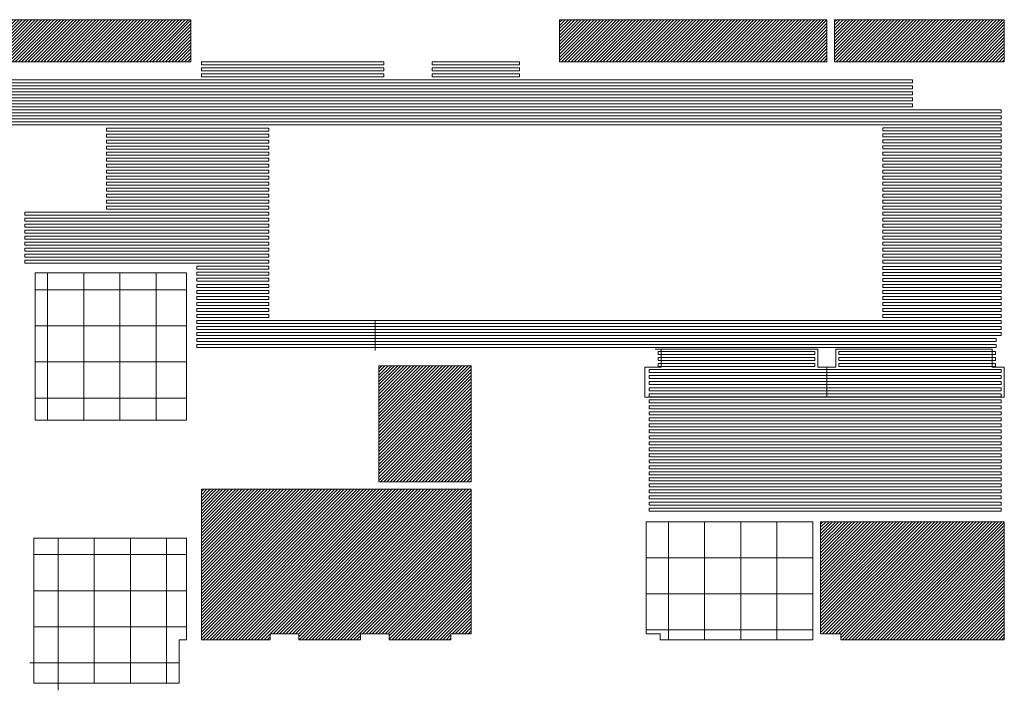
# Model space of a CAD drawing. Header units: millimetres. Extents: x 70863 to 97198, y -18528 to 3008.
# Tile 8 of 148: x 73322 to 74956, y -3404 to -2290. Entities that reach past the tile are written whole.
import ezdxf

# ---------------------------------------------------------------- set-up
doc = ezdxf.new("R2010")
doc.units = ezdxf.units.MM
doc.layers.add('sufity', color=253, linetype='Continuous', lineweight=5)
pattern_1 = [(45, (-270221.7827, 27610.6516), (-2.65165043, 2.65165043), [])]

msp = doc.modelspace()

# ---------------------------------------------------------------- hatches: boundary and pattern name
at = {"layer": 'sufity'}
h = msp.add_hatch(dxfattribs=at)
h.set_pattern_fill('ANSI31', color=256, scale=30, style=0)
h.set_pattern_definition(pattern_1)
h.paths.add_polyline_path([(72568.383, -2359.61), (72568.383, -2289.61), (72855.883, -2289.61), (72855.883, -2359.61)])
h.paths.add_polyline_path([(72868.383, -2359.61), (72868.383, -2289.61), (73155.883, -2289.61), (73155.883, -2359.61)])
h.paths.add_polyline_path([(73168.383, -2359.61), (73168.383, -2289.61), (73605.883, -2289.61), (73605.883, -2359.61)])
h = msp.add_hatch(dxfattribs=at)
h.set_pattern_fill('ANSI31', color=256, scale=30, style=0)
h.set_pattern_definition(pattern_1)
h.paths.add_polyline_path([(74217.739, -2359.61), (74217.739, -2289.61), (74661.811, -2289.61), (74661.811, -2359.61)])
h.paths.add_polyline_path([(74674.311, -2359.61), (74674.311, -2289.61), (74956.311, -2289.61), (74956.311, -2359.61)])
h = msp.add_hatch(dxfattribs=at)
h.set_pattern_fill('ANSI31', color=256, scale=30, style=0)
h.set_pattern_definition([(45, (-270221.7827, 27610.6516), (-2.65165043, 2.65165043), [])])
h.paths.add_polyline_path([(73917.811, -2864.724), (73917.811, -3057.724), (74071.023, -3057.724), (74071.023, -2864.724)])
h = msp.add_hatch(dxfattribs=at)
h.set_pattern_fill('ANSI31', color=256, scale=30, style=0)
h.set_pattern_definition(pattern_1)
edge = h.paths.add_edge_path()
edge.add_line((73623.311, -3070.11), (73623.311, -3320.11))
edge.add_line((73623.311, -3320.11), (73737.558, -3320.11))
edge.add_line((73737.558, -3320.11), (73737.558, -3310.112))
edge.add_line((73737.558, -3310.112), (73785.058, -3310.112))
edge.add_line((73785.058, -3310.112), (73785.058, -3320.11))
edge.add_line((73785.058, -3320.11), (73887.486, -3320.11))
edge.add_line((73887.486, -3320.11), (73887.486, -3310.112))
edge.add_line((73887.486, -3310.112), (73934.986, -3310.112))
edge.add_line((73934.986, -3310.112), (73934.986, -3320.11))
edge.add_line((73934.986, -3320.11), (74037.512, -3320.11))
edge.add_line((74037.512, -3320.11), (74037.512, -3310.112))
edge.add_line((74037.512, -3310.112), (74071.023, -3310.112))
edge.add_line((74071.023, -3310.112), (74071.023, -3070.11))
edge.add_line((74071.023, -3070.11), (73623.311, -3070.11))
edge.add_line((73623.311, -3070.11), (73623.311, -3320.11))
h = msp.add_hatch(dxfattribs=at)
h.set_pattern_fill('ANSI31', color=256, scale=30, style=0)
h.set_pattern_definition(pattern_1)
h.paths.add_polyline_path([(74651.177, -3123.902), (74651.177, -3310.11), (74684.915, -3310.11), (74684.915, -3320.224), (74939.311, -3320.11), (74956.311, -3320.11), (74956.311, -3123.902)])

# ---------------------------------------------------------------- linework, layer by layer
at = {"layer": 'sufity', "ltscale": 0.5}
for p, q in [((73911.811, -2839.61), (73911.811, -2789.61)), ((74641.811, -2841.19), (74641.811, -2846.19)), ((74681.811, -2841.19), (74681.811, -2846.19)), ((74641.811, -2851.19), (74641.811, -2856.19)), ((74681.811, -2851.19), (74681.811, -2856.19)), ((74641.811, -2861.19), (74641.811, -2866.19)), ((74681.811, -2861.19), (74681.811, -2866.19)), ((74361.811, -3310.112), (74361.811, -3123.902))]:
    msp.add_line(p, q, dxfattribs=at)
at = {"layer": 'sufity'}
for points in [[(73168.383, -2359.61), (73168.383, -2289.61), (73605.883, -2289.61), (73605.883, -2359.61), (73168.383, -2359.61)], [(74217.739, -2359.61), (74217.739, -2289.61), (74661.811, -2289.61), (74661.811, -2359.61), (74217.739, -2359.61)], [(74674.311, -2359.61), (74674.311, -2289.61), (74956.311, -2289.61), (74956.311, -2359.61), (74674.311, -2359.61)], [(73917.811, -2864.724), (73917.811, -3057.724), (74071.023, -3057.724), (74071.023, -2864.724), (73917.811, -2864.724)], [(73623.311, -3070.11), (73623.311, -3320.11), (73737.558, -3320.11), (73737.558, -3310.112), (73785.058, -3310.112), (73785.058, -3320.11), (73887.486, -3320.11), (73887.486, -3310.112), (73934.986, -3310.112), (73934.986, -3320.11), (74037.512, -3320.11), (74037.512, -3310.112), (74071.023, -3310.112), (74071.023, -3070.11), (73623.311, -3070.11), (73623.311, -3320.11)], [(74651.177, -3123.902), (74651.177, -3310.11), (74684.915, -3310.11), (74684.915, -3320.224), (74939.311, -3320.11), (74939.311, -3320.11), (74956.311, -3320.11), (74956.311, -3123.902), (74651.177, -3123.902)]]:
    msp.add_lwpolyline(points, dxfattribs=at)
at = {"layer": 'sufity', "ltscale": 0.5}
for points in [[(73623.383, -2359.536), (73926.383, -2359.536), (73926.383, -2364.54), (73623.383, -2364.542)], [(73623.383, -2369.536), (73926.383, -2369.536), (73926.383, -2374.54), (73623.383, -2374.542)], [(74006.383, -2359.679), (74151.383, -2359.679), (74151.383, -2364.683), (74006.383, -2364.685)], [(74006.383, -2369.604), (74151.383, -2369.604), (74151.383, -2374.609), (74006.383, -2374.61)], [(73623.383, -2379.536), (73926.383, -2379.536), (73926.383, -2384.54), (73623.383, -2384.542)], [(74006.383, -2379.604), (74151.383, -2379.604), (74151.383, -2384.609), (74006.383, -2384.61)], [(74754.726, -2469.536), (74951.311, -2469.536), (74951.311, -2474.536), (74754.726, -2474.536)], [(74754.726, -2479.536), (74951.311, -2479.536), (74951.311, -2484.536), (74754.726, -2484.536)], [(74754.726, -2489.536), (74951.311, -2489.536), (74951.311, -2494.536), (74754.726, -2494.536)], [(74754.726, -2499.536), (74951.311, -2499.536), (74951.311, -2504.536), (74754.726, -2504.536)], [(74754.726, -2509.536), (74951.311, -2509.536), (74951.311, -2514.536), (74754.726, -2514.536)], [(74754.726, -2519.536), (74951.311, -2519.536), (74951.311, -2524.536), (74754.726, -2524.536)], [(74754.851, -2529.536), (74951.311, -2529.536), (74951.311, -2534.536), (74754.851, -2534.536)], [(74754.851, -2539.536), (74951.311, -2539.536), (74951.311, -2544.536), (74754.851, -2544.536)], [(74754.851, -2549.536), (74951.311, -2549.536), (74951.311, -2554.536), (74754.851, -2554.536)], [(74754.851, -2559.536), (74951.311, -2559.536), (74951.311, -2564.536), (74754.851, -2564.536)], [(74754.851, -2569.536), (74951.311, -2569.536), (74951.311, -2574.536), (74754.851, -2574.536)], [(74754.851, -2579.536), (74951.311, -2579.536), (74951.311, -2584.536), (74754.851, -2584.536)], [(74754.851, -2589.536), (74951.311, -2589.536), (74951.311, -2594.536), (74754.851, -2594.536)], [(74754.851, -2599.536), (74951.311, -2599.536), (74951.311, -2604.536), (74754.851, -2604.536)], [(74754.851, -2609.536), (74951.311, -2609.536), (74951.311, -2614.536), (74754.851, -2614.536)], [(74754.851, -2619.536), (74951.311, -2619.536), (74951.311, -2624.536), (74754.851, -2624.536)], [(74754.851, -2629.536), (74951.311, -2629.536), (74951.311, -2634.536), (74754.851, -2634.536)], [(74754.851, -2639.536), (74951.311, -2639.536), (74951.311, -2644.536), (74754.851, -2644.536)], [(74754.851, -2649.536), (74951.311, -2649.536), (74951.311, -2654.536), (74754.851, -2654.536)], [(74754.851, -2659.536), (74951.311, -2659.536), (74951.311, -2664.536), (74754.851, -2664.536)], [(74754.851, -2669.536), (74951.311, -2669.536), (74951.311, -2674.536), (74754.851, -2674.536)], [(74754.851, -2679.536), (74951.311, -2679.536), (74951.311, -2684.536), (74754.851, -2684.536)], [(74754.851, -2689.536), (74951.311, -2689.536), (74951.311, -2694.536), (74754.851, -2694.536)], [(74754.851, -2699.536), (74951.311, -2699.536), (74951.311, -2704.536), (74754.851, -2704.536)], [(74754.851, -2709.536), (74951.311, -2709.536), (74951.311, -2714.536), (74754.851, -2714.536)], [(74754.851, -2719.536), (74951.311, -2719.536), (74951.311, -2724.536), (74754.851, -2724.536)], [(74754.851, -2729.536), (74951.311, -2729.536), (74951.311, -2734.536), (74754.851, -2734.536)], [(74754.851, -2739.536), (74951.311, -2739.536), (74951.311, -2744.536), (74754.851, -2744.536)], [(74754.851, -2749.536), (74951.311, -2749.536), (74951.311, -2754.536), (74754.851, -2754.536)], [(74754.851, -2759.536), (74951.311, -2759.536), (74951.311, -2764.536), (74754.851, -2764.536)], [(74754.851, -2769.536), (74951.311, -2769.536), (74951.311, -2774.536), (74754.851, -2774.536)], [(74754.851, -2779.536), (74951.311, -2779.536), (74951.311, -2784.536), (74754.851, -2784.536)]]:
    msp.add_lwpolyline(points, close=True, dxfattribs=at)
for points in [[(72572.883, -2394.548), (74803.811, -2394.536), (74803.811, -2389.536), (72572.883, -2389.536), (72572.883, -2394.548)], [(72572.883, -2404.548), (74803.811, -2404.536), (74803.811, -2399.536), (72572.883, -2399.536), (72572.883, -2404.548)], [(72572.883, -2414.548), (74803.811, -2414.536), (74803.811, -2409.536), (72572.883, -2409.536), (72572.883, -2414.548)], [(72572.883, -2424.548), (74803.811, -2424.536), (74803.811, -2419.536), (72572.883, -2419.536), (72572.883, -2424.548)], [(72572.883, -2434.548), (74803.811, -2434.536), (74803.811, -2429.536), (72572.883, -2429.536), (72572.883, -2434.548)], [(72572.883, -2444.548), (74951.311, -2444.536), (74951.311, -2439.536), (72572.883, -2439.536), (72572.883, -2444.548)], [(72572.883, -2454.548), (74951.311, -2454.536), (74951.311, -2449.536), (72572.883, -2449.536), (72572.883, -2454.548)], [(72572.883, -2464.548), (74951.311, -2464.536), (74951.311, -2459.536), (72572.883, -2459.536), (72572.883, -2464.548)], [(73465.811, -2469.939), (73735.425, -2469.939), (73735.425, -2474.939), (73465.811, -2474.939), (73465.811, -2469.939)], [(73465.811, -2479.905), (73735.425, -2479.905), (73735.425, -2484.905), (73465.811, -2484.905), (73465.811, -2479.905)], [(73465.811, -2489.871), (73735.425, -2489.871), (73735.425, -2494.871), (73465.811, -2494.871), (73465.811, -2489.871)], [(73465.811, -2499.837), (73735.425, -2499.837), (73735.425, -2504.837), (73465.811, -2504.837), (73465.811, -2499.837)], [(73465.811, -2509.803), (73735.425, -2509.803), (73735.425, -2514.803), (73465.811, -2514.803), (73465.811, -2509.803)], [(73465.811, -2519.768), (73735.425, -2519.768), (73735.425, -2524.768), (73465.811, -2524.768), (73465.811, -2519.768)], [(73465.811, -2529.734), (73735.425, -2529.734), (73735.425, -2534.734), (73465.811, -2534.734), (73465.811, -2529.734)], [(73465.811, -2539.7), (73735.425, -2539.7), (73735.425, -2544.7), (73465.811, -2544.7), (73465.811, -2539.7)], [(73465.811, -2549.666), (73735.425, -2549.666), (73735.425, -2554.666), (73465.811, -2554.666), (73465.811, -2549.666)], [(73465.811, -2559.631), (73735.425, -2559.631), (73735.425, -2564.631), (73465.811, -2564.631), (73465.811, -2559.631)], [(73465.811, -2569.597), (73735.425, -2569.597), (73735.425, -2574.597), (73465.811, -2574.597), (73465.811, -2569.597)], [(73465.811, -2579.563), (73735.425, -2579.563), (73735.425, -2584.563), (73465.811, -2584.563), (73465.811, -2579.563)], [(73465.811, -2589.529), (73735.425, -2589.529), (73735.425, -2594.529), (73465.811, -2594.529), (73465.811, -2589.529)], [(73330.311, -2609.46), (73735.425, -2609.46), (73735.425, -2614.46), (73330.311, -2614.46), (73330.311, -2609.46)], [(73465.811, -2599.494), (73735.425, -2599.494), (73735.425, -2604.494), (73465.811, -2604.494), (73465.811, -2599.494)], [(73330.311, -2619.46), (73735.425, -2619.46), (73735.425, -2624.46), (73330.311, -2624.46), (73330.311, -2619.46)], [(73330.311, -2629.46), (73735.425, -2629.46), (73735.425, -2634.46), (73330.311, -2634.46), (73330.311, -2629.46)], [(73330.311, -2639.46), (73735.425, -2639.46), (73735.425, -2644.46), (73330.311, -2644.46), (73330.311, -2639.46)], [(73330.311, -2649.46), (73735.425, -2649.46), (73735.425, -2654.46), (73330.311, -2654.46), (73330.311, -2649.46)], [(73330.311, -2659.46), (73735.425, -2659.46), (73735.425, -2664.46), (73330.311, -2664.46), (73330.311, -2659.46)], [(73330.311, -2669.46), (73735.425, -2669.46), (73735.425, -2674.46), (73330.311, -2674.46), (73330.311, -2669.46)], [(73330.311, -2679.46), (73735.425, -2679.46), (73735.425, -2684.46), (73330.311, -2684.46), (73330.311, -2679.46)], [(73330.311, -2689.46), (73735.425, -2689.46), (73735.425, -2694.46), (73330.311, -2694.46), (73330.311, -2689.46)], [(73598.311, -2710.11), (73347.296, -2710.11), (73347.296, -2955.11), (73598.311, -2955.11), (73598.311, -2710.11)], [(73367.964, -2710.11), (73367.964, -2738.429), (73347.296, -2738.429)], [(73427.964, -2710.11), (73427.964, -2738.429), (73367.964, -2738.429), (73367.964, -2710.11)], [(73487.964, -2710.11), (73487.964, -2738.429), (73427.964, -2738.429), (73427.964, -2710.11)], [(73547.964, -2710.11), (73547.964, -2738.429), (73487.964, -2738.429), (73487.964, -2710.11)], [(73598.311, -2738.429), (73547.964, -2738.429), (73547.964, -2710.11)], [(73615.811, -2699.46), (73735.425, -2699.46), (73735.425, -2704.46), (73615.811, -2704.46), (73615.811, -2699.46)], [(73615.811, -2709.46), (73735.425, -2709.46), (73735.425, -2714.46), (73615.811, -2714.46), (73615.811, -2709.46)], [(73615.811, -2719.46), (73735.425, -2719.46), (73735.425, -2724.46), (73615.811, -2724.46), (73615.811, -2719.46)], [(73615.811, -2729.46), (73735.425, -2729.46), (73735.425, -2734.46), (73615.811, -2734.46), (73615.811, -2729.46)], [(73367.964, -2738.429), (73367.964, -2798.429), (73347.296, -2798.429)], [(73347.296, -2738.429), (73367.964, -2738.429)], [(73427.964, -2738.429), (73427.964, -2798.429), (73367.964, -2798.429), (73367.964, -2738.429), (73427.964, -2738.429)], [(73487.964, -2738.429), (73487.964, -2798.429), (73427.964, -2798.429), (73427.964, -2738.429), (73487.964, -2738.429)], [(73547.964, -2738.429), (73547.964, -2798.429), (73487.964, -2798.429), (73487.964, -2738.429), (73547.964, -2738.429)], [(73598.311, -2798.429), (73547.964, -2798.429), (73547.964, -2738.429), (73598.311, -2738.429)], [(73615.811, -2739.46), (73735.425, -2739.46), (73735.425, -2744.46), (73615.811, -2744.46), (73615.811, -2739.46)], [(73615.811, -2749.46), (73735.425, -2749.46), (73735.425, -2754.46), (73615.811, -2754.46), (73615.811, -2749.46)], [(73615.811, -2759.46), (73735.425, -2759.46), (73735.425, -2764.46), (73615.811, -2764.46), (73615.811, -2759.46)], [(73615.811, -2769.46), (73735.425, -2769.46), (73735.425, -2774.46), (73615.811, -2774.46), (73615.811, -2769.46)], [(73615.811, -2779.46), (73735.425, -2779.46), (73735.425, -2784.46), (73615.811, -2784.46), (73615.811, -2779.46)], [(73615.811, -2789.46), (74951.311, -2789.46), (74951.311, -2794.46), (73615.811, -2794.46), (73615.811, -2789.46)], [(73367.964, -2798.429), (73367.964, -2858.429), (73347.296, -2858.429)], [(73347.296, -2798.429), (73367.964, -2798.429)], [(73427.964, -2798.429), (73427.964, -2858.429), (73367.964, -2858.429), (73367.964, -2798.429), (73427.964, -2798.429)], [(73487.964, -2798.429), (73487.964, -2858.429), (73427.964, -2858.429), (73427.964, -2798.429), (73487.964, -2798.429)], [(73547.964, -2798.429), (73547.964, -2858.429), (73487.964, -2858.429), (73487.964, -2798.429), (73547.964, -2798.429)], [(73598.311, -2858.429), (73547.964, -2858.429), (73547.964, -2798.429), (73598.311, -2798.429)], [(73615.811, -2799.46), (74951.311, -2799.46), (74951.311, -2804.46), (73615.811, -2804.46), (73615.811, -2799.46)], [(73615.811, -2809.46), (74951.311, -2809.46), (74951.311, -2814.46), (73615.811, -2814.46), (73615.811, -2809.46)], [(73615.811, -2819.46), (74942.858, -2819.46), (74942.858, -2824.46), (73615.811, -2824.46), (73615.811, -2819.46)], [(73615.811, -2829.46), (74942.858, -2829.46), (74942.858, -2834.46), (73615.811, -2834.46), (73615.811, -2829.46)], [(74386.811, -2837.224), (74386.811, -2867.224), (74359.311, -2867.11), (74359.311, -2917.11), (74661.811, -2917.11), (74661.811, -2867.11), (74646.811, -2867.11), (74646.811, -2837.11), (74376.811, -2837.11)], [(74641.811, -2841.19), (74381.811, -2841.19), (74381.811, -2846.19)], [(74676.811, -2837.11), (74676.811, -2867.11), (74661.811, -2867.11), (74661.811, -2917.11), (74956.311, -2917.11), (74956.311, -2867.11), (74936.311, -2867.224), (74936.311, -2837.224), (74676.811, -2837.11)], [(74681.811, -2846.19), (74941.811, -2846.19), (74941.811, -2841.19), (74681.811, -2841.19)], [(73367.964, -2858.429), (73367.964, -2918.429), (73347.296, -2918.429)], [(73347.296, -2858.429), (73367.964, -2858.429)], [(73427.964, -2858.429), (73427.964, -2918.429), (73367.964, -2918.429), (73367.964, -2858.429), (73427.964, -2858.429)], [(73487.964, -2858.425), (73487.964, -2918.425), (73427.964, -2918.425), (73427.964, -2858.425), (73487.964, -2858.425)], [(73547.964, -2858.425), (73547.964, -2918.425), (73487.964, -2918.425), (73487.964, -2858.425), (73547.964, -2858.425)], [(73598.311, -2918.429), (73547.964, -2918.429), (73547.964, -2858.429), (73598.311, -2858.429)], [(74381.811, -2846.19), (74641.811, -2846.19)], [(74641.811, -2851.19), (74381.811, -2851.19), (74381.811, -2856.19)], [(74381.811, -2856.19), (74641.811, -2856.19)], [(74681.811, -2856.19), (74941.811, -2856.19), (74941.811, -2851.19), (74681.811, -2851.19)], [(74366.907, -2876.19), (74951.311, -2876.19), (74951.311, -2871.19), (74681.811, -2871.19)], [(74681.811, -2871.19), (74366.907, -2871.19), (74366.907, -2876.19)], [(74641.811, -2861.19), (74381.811, -2861.19), (74381.811, -2866.19)], [(74381.811, -2866.19), (74641.811, -2866.19)], [(74681.811, -2866.19), (74941.811, -2866.19), (74941.811, -2861.19), (74681.811, -2861.19)], [(74366.907, -2886.19), (74951.311, -2886.19), (74951.311, -2881.19), (74366.907, -2881.19), (74366.907, -2886.19)], [(74366.907, -2896.19), (74951.311, -2896.19), (74951.311, -2891.19), (74366.907, -2891.19), (74366.907, -2896.19)], [(74366.907, -2906.19), (74951.311, -2906.19), (74951.311, -2901.19), (74366.907, -2901.19), (74366.907, -2906.19)], [(73347.296, -2918.429), (73367.964, -2918.429)], [(73367.964, -2955.11), (73367.964, -2918.429), (73427.964, -2918.429)], [(73367.964, -2918.429), (73367.964, -2955.11)], [(73427.964, -2955.11), (73427.964, -2918.425), (73487.964, -2918.425)], [(73427.964, -2918.429), (73427.964, -2955.11)], [(73487.964, -2955.11), (73487.964, -2918.425), (73547.964, -2918.425)], [(73487.964, -2918.425), (73487.964, -2955.11)], [(73547.964, -2918.425), (73547.964, -2955.11)], [(73547.964, -2955.11), (73547.964, -2918.429), (73598.311, -2918.429)], [(74366.907, -2916.19), (74951.311, -2916.19), (74951.311, -2911.19), (74366.907, -2911.19), (74366.907, -2916.19)], [(74366.907, -2926.19), (74951.311, -2926.19), (74951.311, -2921.19), (74366.907, -2921.19), (74366.907, -2926.19)], [(74366.907, -2936.19), (74951.311, -2936.19), (74951.311, -2931.19), (74366.907, -2931.19), (74366.907, -2936.19)], [(74366.907, -2946.19), (74951.311, -2946.19), (74951.311, -2941.19), (74366.907, -2941.19), (74366.907, -2946.19)], [(74366.907, -2956.19), (74951.311, -2956.19), (74951.311, -2951.19), (74366.907, -2951.19), (74366.907, -2956.19)], [(74366.907, -2966.19), (74951.311, -2966.19), (74951.311, -2961.19), (74366.907, -2961.19), (74366.907, -2966.19)], [(74366.907, -2976.19), (74951.311, -2976.19), (74951.311, -2971.19), (74366.907, -2971.19), (74366.907, -2976.19)], [(74366.907, -2986.19), (74951.311, -2986.19), (74951.311, -2981.19), (74366.907, -2981.19), (74366.907, -2986.19)], [(74366.907, -2996.19), (74951.311, -2996.19), (74951.311, -2991.19), (74366.907, -2991.19), (74366.907, -2996.19)], [(74366.907, -3006.19), (74951.311, -3006.19), (74951.311, -3001.19), (74366.907, -3001.19), (74366.907, -3006.19)], [(74366.907, -3016.19), (74951.311, -3016.19), (74951.311, -3011.19), (74366.907, -3011.19), (74366.907, -3016.19)], [(74366.907, -3026.19), (74951.311, -3026.19), (74951.311, -3021.19), (74366.907, -3021.19), (74366.907, -3026.19)], [(74366.907, -3036.19), (74951.311, -3036.19), (74951.311, -3031.19), (74366.907, -3031.19), (74366.907, -3036.19)], [(74366.907, -3046.19), (74951.311, -3046.19), (74951.311, -3041.19), (74366.907, -3041.19), (74366.907, -3046.19)], [(74366.907, -3056.19), (74951.311, -3056.19), (74951.311, -3051.19), (74366.907, -3051.19), (74366.907, -3056.19)], [(74366.907, -3066.19), (74951.311, -3066.19), (74951.311, -3061.19), (74366.907, -3061.19), (74366.907, -3066.19)], [(74366.907, -3076.19), (74951.311, -3076.19), (74951.311, -3071.19), (74366.907, -3071.19), (74366.907, -3076.19)], [(74366.907, -3086.19), (74951.311, -3086.19), (74951.311, -3081.19), (74366.907, -3081.19), (74366.907, -3086.19)], [(74366.907, -3096.19), (74951.311, -3096.19), (74951.311, -3091.19), (74366.907, -3091.19), (74366.907, -3096.19)], [(74366.907, -3106.19), (74951.311, -3106.19), (74951.311, -3101.19), (74366.907, -3101.19), (74366.907, -3106.19)], [(74638.677, -3123.902), (74361.811, -3123.902)], [(74361.811, -3123.902), (74398.677, -3123.902)], [(74361.811, -3123.902), (74361.811, -3310.112), (74384.915, -3310.112), (74384.915, -3320.11), (74638.677, -3320.11), (74638.677, -3123.902), (74361.811, -3123.902)], [(74458.677, -3123.902), (74458.677, -3183.902), (74398.677, -3183.902), (74398.677, -3123.902), (74458.677, -3123.902)], [(74518.677, -3123.902), (74518.677, -3183.902), (74458.677, -3183.902), (74458.677, -3123.902), (74518.677, -3123.902)], [(74578.677, -3123.902), (74578.677, -3183.902), (74518.677, -3183.902), (74518.677, -3123.902), (74578.677, -3123.902)], [(74638.677, -3123.902), (74638.677, -3183.902), (74578.677, -3183.902), (74578.677, -3123.902), (74638.677, -3123.902)], [(73345.311, -3151.224), (73598.311, -3151.224), (73598.311, -3320.11), (73586.311, -3320.11), (73586.311, -3392.17), (73345.311, -3392.285), (73345.311, -3320.11), (73345.311, -3320.11), (73345.311, -3151.224)], [(73385.311, -3178.658), (73385.311, -3151.224)], [(73385.311, -3151.224), (73385.311, -3178.662), (73445.311, -3178.662)], [(73445.311, -3178.662), (73445.311, -3151.224)], [(73445.311, -3151.224), (73445.311, -3178.658), (73505.311, -3178.658)], [(73505.311, -3178.658), (73505.311, -3151.224)], [(73505.311, -3151.224), (73505.311, -3178.662), (73565.311, -3178.662)], [(73565.311, -3178.662), (73565.311, -3151.224)], [(73565.311, -3163.224), (73565.311, -3178.662), (73598.311, -3178.662)], [(73385.311, -3238.658), (73385.311, -3178.658), (73345.311, -3178.658)], [(73345.311, -3178.658), (73385.311, -3178.658)], [(73445.311, -3238.658), (73445.311, -3178.658), (73385.311, -3178.658), (73385.311, -3238.658), (73445.311, -3238.658)], [(73505.311, -3238.658), (73505.311, -3178.658), (73445.311, -3178.658), (73445.311, -3238.658), (73505.311, -3238.658)], [(73565.311, -3238.658), (73565.311, -3178.658), (73505.311, -3178.658), (73505.311, -3238.658), (73565.311, -3238.658)], [(73598.311, -3178.662), (73565.311, -3178.662), (73565.311, -3238.662), (73598.311, -3238.662)], [(74398.677, -3183.902), (74398.677, -3243.902), (74361.811, -3243.902)], [(74361.811, -3183.902), (74398.677, -3183.902)], [(74458.677, -3183.902), (74458.677, -3243.902), (74398.677, -3243.902), (74398.677, -3183.902), (74458.677, -3183.902)], [(74518.677, -3183.902), (74518.677, -3243.902), (74458.677, -3243.902), (74458.677, -3183.902), (74518.677, -3183.902)], [(74578.677, -3183.902), (74578.677, -3243.902), (74518.677, -3243.902), (74518.677, -3183.902), (74578.677, -3183.902)], [(74638.677, -3183.902), (74638.677, -3243.902), (74578.677, -3243.902), (74578.677, -3183.902), (74638.677, -3183.902)], [(73385.311, -3298.658), (73385.311, -3238.658), (73345.311, -3238.658)], [(73345.311, -3238.658), (73385.311, -3238.658)], [(73445.311, -3298.658), (73445.311, -3238.658), (73385.311, -3238.658), (73385.311, -3298.658), (73445.311, -3298.658)], [(73505.311, -3298.658), (73505.311, -3238.658), (73445.311, -3238.658), (73445.311, -3298.658), (73505.311, -3298.658)], [(73565.311, -3298.658), (73565.311, -3238.658), (73505.311, -3238.658), (73505.311, -3298.658), (73565.311, -3298.658)], [(73598.311, -3238.662), (73565.311, -3238.662), (73565.311, -3298.662), (73598.311, -3298.662)], [(74361.811, -3243.902), (74398.669, -3243.902)], [(74458.669, -3243.902), (74458.669, -3303.902), (74398.669, -3303.902), (74398.669, -3243.902), (74458.669, -3243.902)], [(74518.669, -3243.902), (74518.669, -3303.902), (74458.669, -3303.902), (74458.669, -3243.902), (74518.669, -3243.902)], [(74578.669, -3243.902), (74578.669, -3303.902), (74518.669, -3303.902), (74518.669, -3243.902), (74578.669, -3243.902)], [(74638.669, -3243.902), (74638.669, -3303.902), (74578.669, -3303.902), (74578.669, -3243.902), (74638.669, -3243.902)], [(73345.311, -3298.658), (73385.311, -3298.658)], [(73385.311, -3358.658), (73385.311, -3298.658), (73345.311, -3298.658)], [(73445.311, -3358.662), (73445.311, -3298.662), (73385.311, -3298.662), (73385.311, -3358.662), (73445.311, -3358.662)], [(73505.311, -3358.658), (73505.311, -3298.658), (73445.311, -3298.658), (73445.311, -3358.658), (73505.311, -3358.658)], [(73565.311, -3358.662), (73565.311, -3298.662), (73505.311, -3298.662), (73505.311, -3358.662), (73565.311, -3358.662)], [(73598.311, -3298.662), (73565.311, -3298.662), (73565.311, -3358.662), (73586.311, -3358.662)], [(74361.811, -3303.902), (74398.669, -3303.902)], [(74361.811, -3310.112), (74384.915, -3310.112), (74384.915, -3320.11), (74638.665, -3320.11)], [(74398.669, -3320.11), (74398.669, -3303.902), (74458.669, -3303.902)], [(74398.669, -3303.902), (74398.669, -3320.11)], [(74458.669, -3303.902), (74458.669, -3320.11)], [(74458.669, -3320.11), (74458.669, -3303.902), (74518.669, -3303.902)], [(74518.669, -3320.11), (74518.669, -3303.902), (74578.669, -3303.902)], [(74518.669, -3303.902), (74518.669, -3320.11)], [(74578.669, -3303.902), (74578.669, -3320.11)], [(74578.669, -3320.11), (74578.669, -3303.902), (74638.669, -3303.902)], [(74638.669, -3303.902), (74638.666, -3303.902)], [(73385.311, -3404.17), (73385.311, -3358.658), (73338.311, -3358.658)], [(73338.311, -3358.658), (73385.311, -3358.658)], [(73445.311, -3392.17), (73445.311, -3358.658), (73385.311, -3358.658), (73385.311, -3392.17)], [(73505.311, -3392.17), (73505.311, -3358.658), (73445.311, -3358.658), (73445.311, -3392.17)], [(73565.311, -3392.17), (73565.311, -3358.658), (73505.311, -3358.658), (73505.311, -3392.17)], [(73586.311, -3358.662), (73565.311, -3358.662), (73565.311, -3392.17)]]:
    msp.add_lwpolyline(points, dxfattribs=at)

doc.saveas('drawing.dxf')
